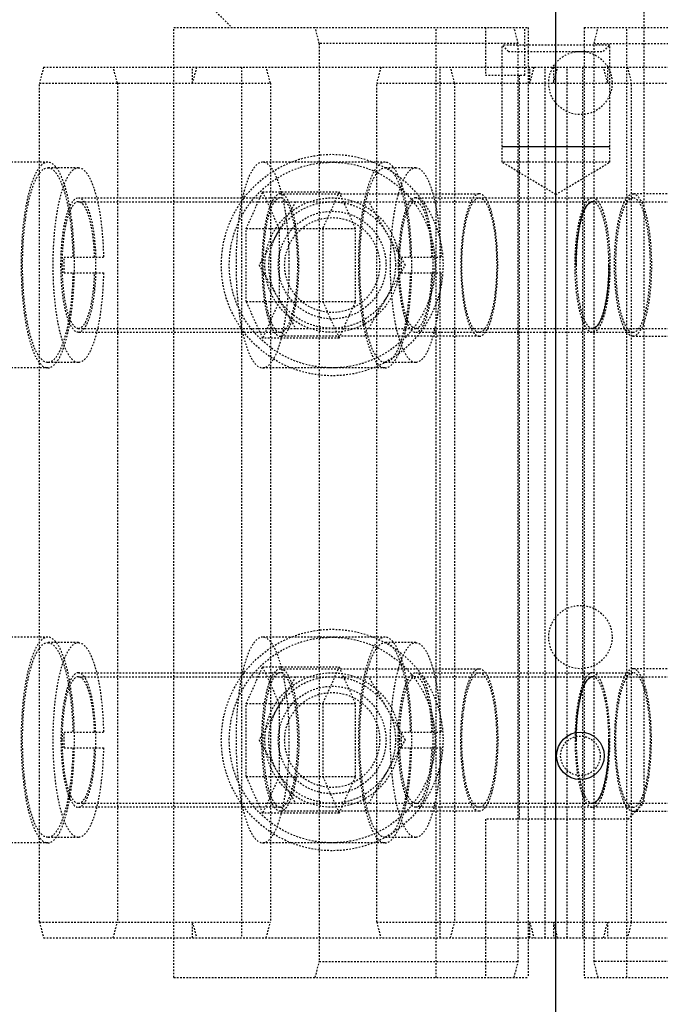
# Model space of a CAD drawing. Header units: millimetres. Extents: x -24622 to 2009, y -1603 to 2074.
# Tile 81 of 256: x -2268 to -2227, y 1780 to 1843. Entities that reach past the tile are written whole.
import ezdxf
from ezdxf.lldxf.tags import DXFTag

# ---------------------------------------------------------------- set-up
doc = ezdxf.new("R2010")
doc.units = ezdxf.units.MM
doc.linetypes.add('HIDDEN', pattern=[0.2, 0.1, -0.1])
doc.layers.add('02___PRT_ALL_AXES', color=7, linetype='Continuous')
doc.layers.add('DEFAULT_2', color=8, linetype='HIDDEN')
tags = doc.linetypes.add('CENTER', pattern=[2, 1.25, -0.25, 0.25, -0.25]).pattern_tags.tags
tags[10:11] = [DXFTag(74, 4), DXFTag(75, 0), DXFTag(340, '0'), DXFTag(46, 1.0), DXFTag(50, 0.0), DXFTag(44, 0.0), DXFTag(45, 0.0)]
tags[8:9] = [DXFTag(74, 4), DXFTag(75, 0), DXFTag(340, '0'), DXFTag(46, 1.0), DXFTag(50, 0.0), DXFTag(44, 0.0), DXFTag(45, 0.0)]
tags[6:7] = [DXFTag(74, 4), DXFTag(75, 0), DXFTag(340, '0'), DXFTag(46, 1.0), DXFTag(50, 0.0), DXFTag(44, 0.0), DXFTag(45, 0.0)]
tags[4:5] = [DXFTag(74, 4), DXFTag(75, 0), DXFTag(340, '0'), DXFTag(46, 1.0), DXFTag(50, 0.0), DXFTag(44, 0.0), DXFTag(45, 0.0)]
doc.dimstyles.new('副本 12', dxfattribs={"dimtxt": 12, "dimasz": 6, "dimexe": 1, "dimexo": 1.2, "dimgap": 2, "dimtad": 0, "dimtxsty": 'Standard', "dimblk": 'OPEN30', "dimcen": 0, "dimclrd": 5, "dimclre": 3, "dimclrt": 256, "dimadec": 0, "dimazin": 2, "dimtm": 1e-09, "dimtfac": 0.6, "dimtofl": 0, "dimtmove": 0, "dimatfit": 3, "dimldrblk": 'OPEN30', "dimfxl": 0, "dimtolj": 1, "dimarcsym": 0})

# ---------------------------------------------------------------- blocks, each defined once
blk = doc.blocks.new('_Open30')
at = {"color": 0, "linetype": 'ByBlock', "lineweight": -2}
for p, q in [((-1, 0.268), (0, 0)), ((0, 0), (-1, -0.268)), ((0, 0), (-1, 0))]:
    blk.add_line(p, q, dxfattribs=at)
blk = doc.blocks.new('*D125')
at = {"color": 5, "linetype": 'ByBlock', "lineweight": -2}
blk.add_line((-2407.346, 1521.232), (-2396.092, 1533.144), dxfattribs=at)
at = {"layer": 'Defpoints', "color": 0, "linetype": 'ByBlock'}
for p in [(-2076.072, 1871.882), (-2391.972, 1537.506)]:
    blk.add_point(p, dxfattribs=at)
at = {"color": 5, "linetype": 'ByBlock', "lineweight": -2, "xscale": 6, "yscale": 6, "zscale": 6, "rotation": 46.6275706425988}
blk.add_blockref('_Open30', (-2391.972, 1537.506), dxfattribs=at)
at = {"linetype": 'ByBlock', "insert": (-2423.141, 1504.513), "char_height": 12, "attachment_point": 5, "rotation": 46.62757}
blk.add_mtext('\\A1;∅460', dxfattribs=at)

msp = doc.modelspace()

# ---------------------------------------------------------------- linework, layer by layer
at = {"color": 1, "linetype": 'CENTER', "ltscale": 233.68}
msp.add_line((-2234.022, 1451.694), (-2234.022, 1957.694), dxfattribs=at)
at = {"color": 7, "linetype": 'Continuous'}
msp.add_line((-2237.422, 1834.694), (-2230.622, 1834.694), dxfattribs=at)
msp.add_circle((-2232.476, 1796.194), 1.5, dxfattribs=at)
msp.add_arc((-2250.022, 1704.694), 214, 0, 180, dxfattribs=at)
for points, start_tangent, end_tangent in [([(-2232.747, 1827.194), (-2232.747, 1827.264), (-2232.677, 1828.643), (-2232.456, 1829.974), (-2232.128, 1830.856), (-2231.712, 1831.194)], (-0.001799, 0.999998), (1, 0)), ([(-2230.677, 1827.194), (-2230.677, 1827.124), (-2230.747, 1825.745), (-2230.968, 1824.414), (-2231.296, 1823.531), (-2231.712, 1823.194)], (0.001799, -0.999998), (-1, 0)), ([(-2232.747, 1797.194), (-2232.747, 1797.264), (-2232.677, 1798.643), (-2232.456, 1799.974), (-2232.128, 1800.856), (-2231.712, 1801.194)], (-0.001799, 0.999998), (1, 0)), ([(-2230.677, 1797.194), (-2230.677, 1797.124), (-2230.747, 1795.745), (-2230.968, 1794.414), (-2231.296, 1793.531), (-2231.712, 1793.194)], (0.001799, -0.999998), (-1, 0))]:
    msp.add_spline(points, degree=3, dxfattribs=dict(at, start_tangent=start_tangent, end_tangent=end_tangent))
at = {"layer": '02___PRT_ALL_AXES', "color": 7, "linetype": 'Continuous'}
for radius in [153, 150]:
    msp.add_circle((-2234.022, 1704.694), radius, dxfattribs=at)
at = {"layer": 'DEFAULT_2', "color": 8, "linetype": 'HIDDEN'}
for p, q in [((-2228.476, 1849.194), (-2228.476, 1793.194)), ((-2255.476, 1843.194), (-2254.476, 1842.194)), ((-2258.146, 1782.194), (-2258.146, 1842.194)), ((-2258.146, 1842.194), (-2235.782, 1842.194)), ((-2248.958, 1841.194), (-2249.217, 1842.194)), ((-2241.577, 1782.194), (-2241.577, 1842.194)), ((-2238.476, 1842.194), (-2238.476, 1839.194)), ((-2236.401, 1841.194), (-2236.66, 1842.194)), ((-2235.976, 1839.194), (-2235.976, 1842.194)), ((-2235.782, 1842.194), (-2235.782, 1782.194)), ((-2232.236, 1842.194), (-2232.236, 1782.194)), ((-2232.236, 1842.194), (-2209.872, 1842.194)), ((-2231.617, 1841.194), (-2231.358, 1842.194)), ((-2229.542, 1782.194), (-2229.542, 1842.194)), ((-2248.958, 1841.194), (-2248.958, 1783.194)), ((-2236.401, 1841.194), (-2248.958, 1841.194)), ((-2237.422, 1833.694), (-2237.422, 1841.094)), ((-2237.022, 1840.694), (-2237.422, 1841.094)), ((-2230.622, 1841.094), (-2237.422, 1841.094)), ((-2236.401, 1783.194), (-2236.401, 1841.194)), ((-2231.617, 1783.194), (-2231.617, 1841.194)), ((-2231.617, 1841.194), (-2219.06, 1841.194)), ((-2231.022, 1840.694), (-2230.622, 1841.094)), ((-2230.622, 1833.694), (-2230.622, 1841.094)), ((-2237.022, 1840.694), (-2231.022, 1840.694)), ((-2266.367, 1839.694), (-2266.626, 1838.694)), ((-2266.367, 1839.694), (-2196.628, 1839.694)), ((-2261.708, 1838.694), (-2261.967, 1839.694)), ((-2256.708, 1839.694), (-2256.967, 1838.694)), ((-2256.967, 1838.694), (-2256.967, 1839.694)), ((-2253.876, 1839.694), (-2253.876, 1784.694)), ((-2252.049, 1838.694), (-2252.308, 1839.694)), ((-2245.075, 1839.694), (-2245.333, 1838.694)), ((-2241.319, 1784.694), (-2241.319, 1839.694)), ((-2240.416, 1838.694), (-2240.675, 1839.694)), ((-2238.476, 1839.194), (-2235.976, 1839.194)), ((-2236.332, 1839.194), (-2236.332, 1792.194)), ((-2235.415, 1839.694), (-2235.674, 1838.694)), ((-2235.674, 1838.694), (-2235.674, 1839.694)), ((-2234.708, 1784.694), (-2234.708, 1839.694)), ((-2234.171, 1838.694), (-2233.912, 1839.694)), ((-2234.171, 1839.694), (-2234.171, 1838.694)), ((-2233.31, 1784.694), (-2233.31, 1839.694)), ((-2232.344, 1839.694), (-2232.344, 1784.694)), ((-2230.757, 1838.694), (-2231.015, 1839.694)), ((-2230.757, 1839.694), (-2230.757, 1838.694)), ((-2229.512, 1839.694), (-2229.253, 1838.694)), ((-2266.626, 1785.694), (-2266.626, 1838.694)), ((-2266.626, 1838.694), (-2252.049, 1838.694)), ((-2261.708, 1838.694), (-2261.708, 1785.694)), ((-2252.049, 1838.694), (-2252.049, 1785.694)), ((-2245.333, 1785.694), (-2245.333, 1838.694)), ((-2245.333, 1838.694), (-2219.594, 1838.694)), ((-2240.416, 1838.694), (-2240.416, 1785.694)), ((-2229.253, 1785.694), (-2229.253, 1838.694)), ((-2266.099, 1833.694), (-2273.826, 1833.694)), ((-2244.806, 1833.694), (-2252.534, 1833.694)), ((-2234.022, 1831.651), (-2237.422, 1833.694)), ((-2230.622, 1833.694), (-2237.422, 1833.694)), ((-2234.022, 1831.651), (-2230.622, 1833.694)), ((-2264.167, 1833.344), (-2266.099, 1833.344)), ((-2242.875, 1833.344), (-2244.806, 1833.344)), ((-2253.569, 1829.503), (-2252.534, 1831.813)), ((-2252.534, 1831.813), (-2251.499, 1829.503)), ((-2252.534, 1831.813), (-2247.704, 1831.813)), ((-2251.417, 1831.694), (-2238.86, 1831.694)), ((-2247.704, 1831.813), (-2248.739, 1829.503)), ((-2246.669, 1829.503), (-2247.704, 1831.813)), ((-2216.601, 1831.694), (-2229.158, 1831.694)), ((-2264.167, 1831.444), (-2251.417, 1831.444)), ((-2264.167, 1831.194), (-2208.488, 1831.194)), ((-2250.456, 1831.194), (-2252.765, 1827.194)), ((-2243.527, 1827.194), (-2245.837, 1831.194)), ((-2242.875, 1831.444), (-2229.158, 1831.444)), ((-2253.569, 1824.885), (-2253.569, 1829.503)), ((-2253.569, 1829.503), (-2246.669, 1829.503)), ((-2251.499, 1829.503), (-2251.499, 1824.885)), ((-2248.739, 1829.503), (-2248.739, 1824.885)), ((-2246.669, 1824.885), (-2246.669, 1829.503)), ((-2265.072, 1827.694), (-2262.581, 1827.694)), ((-2243.779, 1827.694), (-2241.288, 1827.694)), ((-2265.072, 1826.694), (-2262.581, 1826.694)), ((-2252.765, 1827.194), (-2250.456, 1823.194)), ((-2245.837, 1823.194), (-2243.527, 1827.194)), ((-2243.779, 1826.694), (-2241.288, 1826.694)), ((-2252.534, 1822.575), (-2253.569, 1824.885)), ((-2253.569, 1824.885), (-2246.669, 1824.885)), ((-2251.499, 1824.885), (-2252.534, 1822.575)), ((-2248.739, 1824.885), (-2247.704, 1822.575)), ((-2247.704, 1822.575), (-2246.669, 1824.885)), ((-2264.167, 1823.194), (-2208.488, 1823.194)), ((-2251.417, 1822.944), (-2264.167, 1822.944)), ((-2247.704, 1822.575), (-2252.534, 1822.575)), ((-2238.86, 1822.694), (-2251.417, 1822.694)), ((-2229.158, 1822.944), (-2242.875, 1822.944)), ((-2229.158, 1822.694), (-2216.601, 1822.694)), ((-2266.099, 1820.694), (-2273.826, 1820.694)), ((-2264.167, 1821.044), (-2266.099, 1821.044)), ((-2244.806, 1820.694), (-2252.534, 1820.694)), ((-2242.875, 1821.044), (-2244.806, 1821.044)), ((-2266.099, 1803.694), (-2273.826, 1803.694)), ((-2244.806, 1803.694), (-2252.534, 1803.694)), ((-2264.167, 1803.344), (-2266.099, 1803.344)), ((-2242.875, 1803.344), (-2244.806, 1803.344)), ((-2253.569, 1799.503), (-2252.534, 1801.813)), ((-2252.534, 1801.813), (-2251.499, 1799.503)), ((-2252.534, 1801.813), (-2247.704, 1801.813)), ((-2247.704, 1801.813), (-2248.739, 1799.503)), ((-2246.669, 1799.503), (-2247.704, 1801.813)), ((-2264.167, 1801.444), (-2251.417, 1801.444)), ((-2264.167, 1801.194), (-2208.488, 1801.194)), ((-2250.456, 1801.194), (-2252.765, 1797.194)), ((-2251.417, 1801.694), (-2238.86, 1801.694)), ((-2243.527, 1797.194), (-2245.837, 1801.194)), ((-2242.875, 1801.444), (-2229.158, 1801.444)), ((-2216.601, 1801.694), (-2229.158, 1801.694)), ((-2253.569, 1794.885), (-2253.569, 1799.503)), ((-2253.569, 1799.503), (-2246.669, 1799.503)), ((-2251.499, 1799.503), (-2251.499, 1794.885)), ((-2248.739, 1799.503), (-2248.739, 1794.885)), ((-2246.669, 1794.885), (-2246.669, 1799.503)), ((-2265.072, 1797.694), (-2262.581, 1797.694)), ((-2243.779, 1797.694), (-2241.288, 1797.694)), ((-2252.765, 1797.194), (-2250.456, 1793.194)), ((-2245.837, 1793.194), (-2243.527, 1797.194)), ((-2265.072, 1796.694), (-2262.581, 1796.694)), ((-2243.779, 1796.694), (-2241.288, 1796.694)), ((-2252.534, 1792.575), (-2253.569, 1794.885)), ((-2253.569, 1794.885), (-2246.669, 1794.885)), ((-2251.499, 1794.885), (-2252.534, 1792.575)), ((-2248.739, 1794.885), (-2247.704, 1792.575)), ((-2247.704, 1792.575), (-2246.669, 1794.885)), ((-2264.167, 1793.194), (-2208.488, 1793.194)), ((-2229.476, 1792.194), (-2228.476, 1793.194)), ((-2251.417, 1792.944), (-2264.167, 1792.944)), ((-2247.704, 1792.575), (-2252.534, 1792.575)), ((-2238.86, 1792.694), (-2251.417, 1792.694)), ((-2229.158, 1792.944), (-2242.875, 1792.944)), ((-2229.158, 1792.694), (-2216.601, 1792.694)), ((-2238.476, 1792.194), (-2238.476, 1782.194)), ((-2229.476, 1792.194), (-2238.476, 1792.194)), ((-2266.099, 1790.694), (-2273.826, 1790.694)), ((-2264.167, 1791.044), (-2266.099, 1791.044)), ((-2244.806, 1790.694), (-2252.534, 1790.694)), ((-2242.875, 1791.044), (-2244.806, 1791.044)), ((-2266.626, 1785.694), (-2266.367, 1784.694)), ((-2266.626, 1785.694), (-2252.049, 1785.694)), ((-2261.967, 1784.694), (-2261.708, 1785.694)), ((-2256.967, 1784.694), (-2256.967, 1785.694)), ((-2256.967, 1785.694), (-2256.708, 1784.694)), ((-2252.308, 1784.694), (-2252.049, 1785.694)), ((-2245.333, 1785.694), (-2245.075, 1784.694)), ((-2245.333, 1785.694), (-2219.594, 1785.694)), ((-2240.675, 1784.694), (-2240.416, 1785.694)), ((-2235.674, 1784.694), (-2235.674, 1785.694)), ((-2235.674, 1785.694), (-2235.415, 1784.694)), ((-2234.171, 1785.694), (-2234.171, 1784.694)), ((-2233.912, 1784.694), (-2234.171, 1785.694)), ((-2231.015, 1784.694), (-2230.757, 1785.694)), ((-2230.757, 1785.694), (-2230.757, 1784.694)), ((-2229.253, 1785.694), (-2229.512, 1784.694)), ((-2266.367, 1784.694), (-2196.628, 1784.694)), ((-2249.217, 1782.194), (-2248.958, 1783.194)), ((-2248.958, 1783.194), (-2236.401, 1783.194)), ((-2236.66, 1782.194), (-2236.401, 1783.194)), ((-2231.358, 1782.194), (-2231.617, 1783.194)), ((-2219.06, 1783.194), (-2231.617, 1783.194)), ((-2258.146, 1782.194), (-2235.782, 1782.194)), ((-2232.236, 1782.194), (-2209.872, 1782.194))]:
    msp.add_line(p, q, dxfattribs=at)
for centre, radius in [((-2232.476, 1838.694), 2), ((-2248.146, 1827.194), 7), ((-2248.146, 1827.194), 6.5), ((-2248.146, 1827.194), 4.25), ((-2248.146, 1827.194), 4), ((-2248.146, 1827.194), 3.4), ((-2248.146, 1827.194), 3), ((-2232.476, 1803.694), 2), ((-2248.146, 1797.194), 7), ((-2248.146, 1797.194), 6.5), ((-2248.146, 1797.194), 4.25), ((-2248.146, 1797.194), 4), ((-2248.146, 1797.194), 3.4), ((-2248.146, 1797.194), 3), ((-2232.476, 1796.194), 1.25)]:
    msp.add_circle(centre, radius, dxfattribs=at)
for centre, radius, start, end in [((-2234.022, 1704.694), 170, 0, 264.59128), ((-2234.022, 1704.694), 168, 0, 180), ((-2234.022, 1704.694), 153, 0, 270), ((-2234.022, 1704.694), 148, 69.22312, 170.77688), ((-2234.022, 1704.694), 147.5, 94.86141, 205.13859), ((-2234.022, 1704.694), 146.7, 91.17177, 268.43755), ((-2234.022, 1704.694), 146.7, 271.56245, 88.82823), ((-2234.022, 1704.694), 145.5, 91.18131, 268.87661), ((-2234.022, 1704.694), 145, 68.77204, 171.22796), ((-2234.022, 1704.694), 145.5, 271.12339, 88.81869), ((-2234.022, 1704.694), 143, 68.4611, 171.5389), ((-2280.406, 1827.195), 15.343, 358.13584, 1.86416), ((-2279.385, 1827.194), 16.318, 358.24415, 1.75585), ((-2259.114, 1827.195), 15.343, 358.13584, 1.86416), ((-2258.093, 1827.194), 16.318, 358.24415, 1.75585), ((-2280.406, 1797.195), 15.343, 358.13584, 1.86416), ((-2279.385, 1797.194), 16.318, 358.24415, 1.75585), ((-2259.114, 1797.195), 15.343, 358.13584, 1.86416), ((-2258.093, 1797.194), 16.318, 358.24415, 1.75585)]:
    msp.add_arc(centre, radius, start, end, dxfattribs=at)
for points, start_tangent, end_tangent in [([(-2266.099, 1833.694), (-2266.743, 1833.199), (-2267.034, 1832.598), (-2267.288, 1831.79), (-2267.498, 1830.805), (-2267.653, 1829.681), (-2267.781, 1827.194), (-2267.653, 1824.707), (-2267.498, 1823.583), (-2267.288, 1822.598), (-2267.034, 1821.789), (-2266.743, 1821.189), (-2266.099, 1820.694)], (-1, 0), (1, 0)), ([(-2266.099, 1820.694), (-2265.455, 1821.189), (-2265.164, 1821.789), (-2264.909, 1822.598), (-2264.7, 1823.583), (-2264.545, 1824.707), (-2264.417, 1827.194), (-2264.545, 1829.681), (-2264.7, 1830.805), (-2264.909, 1831.79), (-2265.164, 1832.598), (-2265.455, 1833.199), (-2266.099, 1833.694)], (1, 0), (-1, 0)), ([(-2252.534, 1833.694), (-2253.178, 1833.199), (-2253.469, 1832.598), (-2253.723, 1831.79), (-2253.933, 1830.805), (-2254.088, 1829.681), (-2254.216, 1827.194), (-2254.088, 1824.707), (-2253.933, 1823.583), (-2253.723, 1822.598), (-2253.469, 1821.789), (-2253.178, 1821.189), (-2252.534, 1820.694)], (-1, 0), (1, 0)), ([(-2252.534, 1820.694), (-2251.89, 1821.189), (-2251.599, 1821.789), (-2251.344, 1822.598), (-2251.135, 1823.583), (-2250.98, 1824.707), (-2250.852, 1827.194), (-2250.98, 1829.681), (-2251.135, 1830.805), (-2251.344, 1831.79), (-2251.599, 1832.598), (-2251.89, 1833.199), (-2252.534, 1833.694)], (1, 0), (-1, 0)), ([(-2244.806, 1833.694), (-2245.45, 1833.199), (-2245.741, 1832.598), (-2245.996, 1831.79), (-2246.205, 1830.805), (-2246.361, 1829.681), (-2246.489, 1827.194), (-2246.361, 1824.707), (-2246.205, 1823.583), (-2245.996, 1822.598), (-2245.741, 1821.789), (-2245.45, 1821.189), (-2244.806, 1820.694)], (-1, 0), (1, 0)), ([(-2244.806, 1820.694), (-2244.163, 1821.189), (-2243.872, 1821.789), (-2243.617, 1822.598), (-2243.408, 1823.583), (-2243.252, 1824.707), (-2243.124, 1827.194), (-2243.252, 1829.681), (-2243.408, 1830.805), (-2243.617, 1831.79), (-2243.872, 1832.598), (-2244.163, 1833.199), (-2244.806, 1833.694)], (1, 0), (-1, 0)), ([(-2266.099, 1821.044), (-2266.708, 1821.513), (-2266.984, 1822.081), (-2267.225, 1822.846), (-2267.423, 1823.778), (-2267.57, 1824.841), (-2267.691, 1827.194), (-2267.57, 1829.547), (-2267.423, 1830.61), (-2267.225, 1831.542), (-2266.984, 1832.307), (-2266.708, 1832.875), (-2266.099, 1833.344)], (-1, 0.000588), (1, 0.000588)), ([(-2266.099, 1833.344), (-2265.52, 1832.923), (-2265.256, 1832.41), (-2265.02, 1831.716), (-2264.668, 1829.89), (-2264.512, 1827.694)], (1, 0.000588), (0.021107, -0.999777)), ([(-2264.168, 1821.044), (-2264.777, 1821.513), (-2265.052, 1822.081), (-2265.293, 1822.846), (-2265.491, 1823.778), (-2265.638, 1824.841), (-2265.759, 1827.194), (-2265.638, 1829.547), (-2265.491, 1830.61), (-2265.293, 1831.542), (-2265.052, 1832.307), (-2264.777, 1832.875), (-2264.168, 1833.344)], (-1, 0.000588), (1, 0.000588)), ([(-2264.168, 1833.344), (-2263.588, 1832.923), (-2263.324, 1832.41), (-2263.088, 1831.716), (-2262.736, 1829.89), (-2262.581, 1827.694)], (1, 0.000588), (0.021107, -0.999777)), ([(-2244.807, 1821.044), (-2245.416, 1821.513), (-2245.691, 1822.081), (-2245.932, 1822.846), (-2246.13, 1823.778), (-2246.277, 1824.841), (-2246.398, 1827.194), (-2246.277, 1829.547), (-2246.13, 1830.61), (-2245.932, 1831.542), (-2245.691, 1832.307), (-2245.416, 1832.875), (-2244.807, 1833.344)], (-1, 0.000588), (1, 0.000588)), ([(-2244.807, 1833.344), (-2244.228, 1832.923), (-2243.963, 1832.41), (-2243.728, 1831.716), (-2243.376, 1829.89), (-2243.22, 1827.694)], (1, 0.000588), (0.021107, -0.999777)), ([(-2242.875, 1821.044), (-2243.484, 1821.513), (-2243.759, 1822.081), (-2244, 1822.846), (-2244.198, 1823.778), (-2244.345, 1824.841), (-2244.466, 1827.194), (-2244.345, 1829.547), (-2244.198, 1830.61), (-2244, 1831.542), (-2243.759, 1832.307), (-2243.484, 1832.875), (-2242.875, 1833.344)], (-1, 0.000588), (1, 0.000588)), ([(-2242.875, 1833.344), (-2242.296, 1832.923), (-2242.031, 1832.41), (-2241.796, 1831.716), (-2241.444, 1829.89), (-2241.288, 1827.694)], (1, 0.000588), (0.021107, -0.999777)), ([(-2251.417, 1831.694), (-2251.863, 1831.351), (-2252.064, 1830.935), (-2252.24, 1830.376), (-2252.385, 1829.694), (-2252.493, 1828.916), (-2252.582, 1827.194), (-2252.493, 1825.472), (-2252.385, 1824.694), (-2252.24, 1824.012), (-2252.064, 1823.452), (-2251.863, 1823.037), (-2251.417, 1822.694)], (-1, 0), (1, 0)), ([(-2251.417, 1822.694), (-2250.971, 1823.037), (-2250.77, 1823.452), (-2250.593, 1824.012), (-2250.448, 1824.694), (-2250.341, 1825.472), (-2250.252, 1827.194), (-2250.341, 1828.916), (-2250.448, 1829.694), (-2250.593, 1830.376), (-2250.77, 1830.935), (-2250.971, 1831.351), (-2251.417, 1831.694)], (1, 0), (-1, 0)), ([(-2238.86, 1831.694), (-2239.306, 1831.351), (-2239.507, 1830.935), (-2239.683, 1830.376), (-2239.828, 1829.694), (-2239.936, 1828.916), (-2240.024, 1827.194), (-2239.936, 1825.472), (-2239.828, 1824.694), (-2239.683, 1824.012), (-2239.507, 1823.452), (-2239.306, 1823.037), (-2238.86, 1822.694)], (-1, 0), (1, 0)), ([(-2238.86, 1822.694), (-2238.414, 1823.037), (-2238.213, 1823.452), (-2238.036, 1824.012), (-2237.891, 1824.694), (-2237.784, 1825.472), (-2237.695, 1827.194), (-2237.784, 1828.916), (-2237.891, 1829.694), (-2238.036, 1830.376), (-2238.213, 1830.935), (-2238.414, 1831.351), (-2238.86, 1831.694)], (1, 0), (-1, 0)), ([(-2229.158, 1822.694), (-2229.604, 1823.037), (-2229.806, 1823.452), (-2229.982, 1824.012), (-2230.127, 1824.694), (-2230.234, 1825.472), (-2230.323, 1827.194), (-2230.234, 1828.916), (-2230.127, 1829.694), (-2229.982, 1830.376), (-2229.806, 1830.935), (-2229.604, 1831.351), (-2229.158, 1831.694)], (-1, 0), (1, 0)), ([(-2229.158, 1831.694), (-2228.713, 1831.351), (-2228.511, 1830.935), (-2228.335, 1830.376), (-2228.19, 1829.694), (-2228.082, 1828.916), (-2227.994, 1827.194), (-2228.082, 1825.472), (-2228.19, 1824.694), (-2228.335, 1824.012), (-2228.511, 1823.452), (-2228.713, 1823.037), (-2229.158, 1822.694)], (1, 0), (-1, 0)), ([(-2264.167, 1822.944), (-2264.588, 1823.267), (-2264.778, 1823.66), (-2264.945, 1824.189), (-2265.082, 1824.833), (-2265.183, 1825.568), (-2265.267, 1827.194), (-2265.183, 1828.82), (-2265.082, 1829.555), (-2264.945, 1830.199), (-2264.778, 1830.728), (-2264.588, 1831.12), (-2264.167, 1831.444)], (-1, 0), (1, 0)), ([(-2264.167, 1831.194), (-2264.563, 1830.89), (-2264.742, 1830.52), (-2264.899, 1830.023), (-2265.028, 1829.417), (-2265.124, 1828.725), (-2265.202, 1827.194)], (-1, 0.000904), (0, -1)), ([(-2264.167, 1831.444), (-2263.776, 1831.167), (-2263.597, 1830.829), (-2263.436, 1830.371), (-2263.192, 1829.161), (-2263.075, 1827.694)], (1, 0), (0.030648, -0.99953)), ([(-2263.14, 1827.694), (-2263.252, 1829.064), (-2263.482, 1830.193), (-2263.633, 1830.62), (-2263.801, 1830.935), (-2264.167, 1831.194)], (-0.032591, 0.999469), (-1, 0.000904)), ([(-2251.417, 1831.444), (-2251.838, 1831.12), (-2252.028, 1830.728), (-2252.195, 1830.199), (-2252.331, 1829.555), (-2252.433, 1828.82), (-2252.517, 1827.194), (-2252.433, 1825.568), (-2252.331, 1824.833), (-2252.195, 1824.189), (-2252.028, 1823.66), (-2251.838, 1823.268), (-2251.417, 1822.944)], (-1, 0), (1, 0)), ([(-2251.417, 1822.944), (-2250.996, 1823.268), (-2250.806, 1823.66), (-2250.639, 1824.189), (-2250.502, 1824.833), (-2250.401, 1825.568), (-2250.317, 1827.194), (-2250.401, 1828.82), (-2250.502, 1829.555), (-2250.639, 1830.199), (-2250.806, 1830.728), (-2250.996, 1831.12), (-2251.417, 1831.444)], (1, 0), (-1, 0)), ([(-2242.875, 1831.444), (-2243.296, 1831.12), (-2243.486, 1830.728), (-2243.652, 1830.199), (-2243.789, 1829.555), (-2243.891, 1828.82), (-2243.975, 1827.194), (-2243.891, 1825.568), (-2243.789, 1824.833), (-2243.652, 1824.189), (-2243.486, 1823.66), (-2243.296, 1823.267), (-2242.875, 1822.944)], (-1, 0), (1, 0)), ([(-2242.874, 1831.194), (-2243.27, 1830.89), (-2243.449, 1830.52), (-2243.606, 1830.023), (-2243.735, 1829.417), (-2243.831, 1828.725), (-2243.91, 1827.194)], (-1, 0.000904), (0, -1)), ([(-2241.782, 1827.694), (-2241.899, 1829.161), (-2242.144, 1830.371), (-2242.304, 1830.829), (-2242.484, 1831.167), (-2242.875, 1831.444)], (-0.030648, 0.99953), (-1, 0)), ([(-2241.847, 1827.694), (-2241.959, 1829.064), (-2242.19, 1830.193), (-2242.34, 1830.62), (-2242.508, 1830.935), (-2242.874, 1831.194)], (-0.032591, 0.999469), (-1, 0.000904)), ([(-2238.86, 1822.944), (-2239.281, 1823.268), (-2239.471, 1823.66), (-2239.638, 1824.189), (-2239.774, 1824.833), (-2239.876, 1825.568), (-2239.96, 1827.194), (-2239.876, 1828.82), (-2239.774, 1829.555), (-2239.638, 1830.199), (-2239.471, 1830.728), (-2239.281, 1831.12), (-2238.86, 1831.444)], (-1, 0), (1, 0)), ([(-2238.86, 1831.444), (-2238.439, 1831.12), (-2238.249, 1830.728), (-2238.082, 1830.199), (-2237.945, 1829.555), (-2237.844, 1828.82), (-2237.76, 1827.194), (-2237.844, 1825.568), (-2237.945, 1824.833), (-2238.082, 1824.189), (-2238.249, 1823.66), (-2238.439, 1823.268), (-2238.86, 1822.944)], (1, 0), (-1, 0)), ([(-2231.712, 1822.944), (-2232.133, 1823.267), (-2232.323, 1823.66), (-2232.49, 1824.189), (-2232.627, 1824.833), (-2232.728, 1825.568), (-2232.812, 1827.194), (-2232.728, 1828.82), (-2232.627, 1829.555), (-2232.49, 1830.199), (-2232.323, 1830.728), (-2232.133, 1831.12), (-2231.712, 1831.444)], (-1, 0), (1, 0)), ([(-2231.712, 1831.194), (-2232.108, 1830.889), (-2232.287, 1830.52), (-2232.444, 1830.022), (-2232.573, 1829.416), (-2232.668, 1828.725), (-2232.747, 1827.194)], (-1, 0), (0, -1)), ([(-2231.712, 1831.444), (-2231.291, 1831.12), (-2231.101, 1830.728), (-2230.934, 1830.199), (-2230.797, 1829.555), (-2230.696, 1828.82), (-2230.612, 1827.194), (-2230.696, 1825.568), (-2230.797, 1824.833), (-2230.934, 1824.189), (-2231.101, 1823.66), (-2231.291, 1823.267), (-2231.712, 1822.944)], (1, 0), (-1, 0)), ([(-2230.677, 1827.194), (-2230.756, 1828.725), (-2230.851, 1829.416), (-2230.98, 1830.022), (-2231.137, 1830.52), (-2231.316, 1830.889), (-2231.712, 1831.194)], (0, 1), (-1, 0)), ([(-2229.158, 1831.444), (-2229.579, 1831.12), (-2229.77, 1830.728), (-2229.936, 1830.199), (-2230.073, 1829.555), (-2230.175, 1828.82), (-2230.258, 1827.194), (-2230.175, 1825.568), (-2230.073, 1824.833), (-2229.936, 1824.189), (-2229.77, 1823.66), (-2229.579, 1823.268), (-2229.158, 1822.944)], (-1, 0), (1, 0)), ([(-2229.158, 1822.944), (-2228.737, 1823.268), (-2228.547, 1823.66), (-2228.381, 1824.189), (-2228.244, 1824.833), (-2228.142, 1825.568), (-2228.059, 1827.194), (-2228.142, 1828.82), (-2228.244, 1829.555), (-2228.381, 1830.199), (-2228.547, 1830.728), (-2228.737, 1831.12), (-2229.158, 1831.444)], (1, 0), (-1, 0)), ([(-2264.512, 1826.694), (-2264.668, 1824.498), (-2265.02, 1822.671), (-2265.256, 1821.978), (-2265.52, 1821.465), (-2266.099, 1821.044)], (-0.021107, -0.999777), (-1, 0.000588)), ([(-2265.202, 1827.194), (-2265.124, 1825.663), (-2265.028, 1824.971), (-2264.899, 1824.365), (-2264.742, 1823.867), (-2264.563, 1823.498), (-2264.167, 1823.194)], (0, -1), (1, 0.000904)), ([(-2262.581, 1826.694), (-2262.736, 1824.498), (-2263.088, 1822.671), (-2263.324, 1821.978), (-2263.588, 1821.465), (-2264.168, 1821.044)], (-0.021107, -0.999777), (-1, 0.000588)), ([(-2264.167, 1823.194), (-2263.801, 1823.453), (-2263.633, 1823.768), (-2263.482, 1824.195), (-2263.252, 1825.324), (-2263.14, 1826.694)], (1, 0.000904), (0.032591, 0.999469)), ([(-2263.075, 1826.694), (-2263.192, 1825.227), (-2263.436, 1824.017), (-2263.597, 1823.559), (-2263.776, 1823.221), (-2264.167, 1822.944)], (-0.030648, -0.99953), (-1, 0)), ([(-2243.22, 1826.694), (-2243.376, 1824.498), (-2243.728, 1822.671), (-2243.963, 1821.978), (-2244.228, 1821.465), (-2244.807, 1821.044)], (-0.021107, -0.999777), (-1, 0.000588)), ([(-2243.91, 1827.194), (-2243.831, 1825.663), (-2243.735, 1824.971), (-2243.606, 1824.365), (-2243.449, 1823.867), (-2243.27, 1823.498), (-2242.874, 1823.194)], (0, -1), (1, 0.000904)), ([(-2241.288, 1826.694), (-2241.444, 1824.498), (-2241.796, 1822.671), (-2242.031, 1821.978), (-2242.296, 1821.465), (-2242.875, 1821.044)], (-0.021107, -0.999777), (-1, 0.000588)), ([(-2242.875, 1822.944), (-2242.484, 1823.221), (-2242.304, 1823.559), (-2242.144, 1824.017), (-2241.899, 1825.227), (-2241.782, 1826.694)], (1, 0), (0.030648, 0.99953)), ([(-2242.874, 1823.194), (-2242.508, 1823.453), (-2242.34, 1823.768), (-2242.19, 1824.195), (-2241.959, 1825.324), (-2241.847, 1826.694)], (1, 0.000904), (0.032591, 0.999469)), ([(-2232.747, 1827.194), (-2232.668, 1825.663), (-2232.573, 1824.972), (-2232.444, 1824.366), (-2232.287, 1823.868), (-2232.108, 1823.499), (-2231.712, 1823.194)], (0, -1), (1, 0)), ([(-2231.712, 1823.194), (-2231.316, 1823.499), (-2231.137, 1823.868), (-2230.98, 1824.366), (-2230.851, 1824.972), (-2230.756, 1825.663), (-2230.677, 1827.194)], (1, 0), (0, 1)), ([(-2266.099, 1803.694), (-2266.743, 1803.199), (-2267.034, 1802.598), (-2267.288, 1801.79), (-2267.498, 1800.805), (-2267.653, 1799.681), (-2267.781, 1797.194), (-2267.653, 1794.707), (-2267.498, 1793.583), (-2267.288, 1792.598), (-2267.034, 1791.789), (-2266.743, 1791.189), (-2266.099, 1790.694)], (-1, 0), (1, 0)), ([(-2266.099, 1790.694), (-2265.455, 1791.189), (-2265.164, 1791.789), (-2264.909, 1792.598), (-2264.7, 1793.583), (-2264.545, 1794.707), (-2264.417, 1797.194), (-2264.545, 1799.681), (-2264.7, 1800.805), (-2264.909, 1801.79), (-2265.164, 1802.598), (-2265.455, 1803.199), (-2266.099, 1803.694)], (1, 0), (-1, 0)), ([(-2252.534, 1803.694), (-2253.178, 1803.199), (-2253.469, 1802.598), (-2253.723, 1801.79), (-2253.933, 1800.805), (-2254.088, 1799.681), (-2254.216, 1797.194), (-2254.088, 1794.707), (-2253.933, 1793.583), (-2253.723, 1792.598), (-2253.469, 1791.789), (-2253.178, 1791.189), (-2252.534, 1790.694)], (-1, 0), (1, 0)), ([(-2252.534, 1790.694), (-2251.89, 1791.189), (-2251.599, 1791.789), (-2251.344, 1792.598), (-2251.135, 1793.583), (-2250.98, 1794.707), (-2250.852, 1797.194), (-2250.98, 1799.681), (-2251.135, 1800.805), (-2251.344, 1801.79), (-2251.599, 1802.598), (-2251.89, 1803.199), (-2252.534, 1803.694)], (1, 0), (-1, 0)), ([(-2244.806, 1803.694), (-2245.45, 1803.199), (-2245.741, 1802.598), (-2245.996, 1801.79), (-2246.205, 1800.805), (-2246.361, 1799.681), (-2246.489, 1797.194), (-2246.361, 1794.707), (-2246.205, 1793.583), (-2245.996, 1792.598), (-2245.741, 1791.789), (-2245.45, 1791.189), (-2244.806, 1790.694)], (-1, 0), (1, 0)), ([(-2244.806, 1790.694), (-2244.163, 1791.189), (-2243.872, 1791.789), (-2243.617, 1792.598), (-2243.408, 1793.583), (-2243.252, 1794.707), (-2243.124, 1797.194), (-2243.252, 1799.681), (-2243.408, 1800.805), (-2243.617, 1801.79), (-2243.872, 1802.598), (-2244.163, 1803.199), (-2244.806, 1803.694)], (1, 0), (-1, 0)), ([(-2266.099, 1791.044), (-2266.708, 1791.513), (-2266.984, 1792.081), (-2267.225, 1792.846), (-2267.423, 1793.778), (-2267.57, 1794.841), (-2267.691, 1797.194), (-2267.57, 1799.547), (-2267.423, 1800.61), (-2267.225, 1801.542), (-2266.984, 1802.307), (-2266.708, 1802.875), (-2266.099, 1803.344)], (-1, 0.000588), (1, 0.000588)), ([(-2266.099, 1803.344), (-2265.52, 1802.923), (-2265.256, 1802.41), (-2265.02, 1801.716), (-2264.668, 1799.89), (-2264.512, 1797.694)], (1, 0.000588), (0.021107, -0.999777)), ([(-2264.168, 1791.044), (-2264.777, 1791.513), (-2265.052, 1792.081), (-2265.293, 1792.846), (-2265.491, 1793.778), (-2265.638, 1794.841), (-2265.759, 1797.194), (-2265.638, 1799.547), (-2265.491, 1800.61), (-2265.293, 1801.542), (-2265.052, 1802.307), (-2264.777, 1802.875), (-2264.168, 1803.344)], (-1, 0.000588), (1, 0.000588)), ([(-2264.168, 1803.344), (-2263.588, 1802.923), (-2263.324, 1802.41), (-2263.088, 1801.716), (-2262.736, 1799.89), (-2262.581, 1797.694)], (1, 0.000588), (0.021107, -0.999777)), ([(-2244.807, 1791.044), (-2245.416, 1791.513), (-2245.691, 1792.081), (-2245.932, 1792.846), (-2246.13, 1793.778), (-2246.277, 1794.841), (-2246.398, 1797.194), (-2246.277, 1799.547), (-2246.13, 1800.61), (-2245.932, 1801.542), (-2245.691, 1802.307), (-2245.416, 1802.875), (-2244.807, 1803.344)], (-1, 0.000588), (1, 0.000588)), ([(-2244.807, 1803.344), (-2244.228, 1802.923), (-2243.963, 1802.41), (-2243.728, 1801.716), (-2243.376, 1799.89), (-2243.22, 1797.694)], (1, 0.000588), (0.021107, -0.999777)), ([(-2242.875, 1791.044), (-2243.484, 1791.513), (-2243.759, 1792.081), (-2244, 1792.846), (-2244.198, 1793.778), (-2244.345, 1794.841), (-2244.466, 1797.194), (-2244.345, 1799.547), (-2244.198, 1800.61), (-2244, 1801.542), (-2243.759, 1802.307), (-2243.484, 1802.875), (-2242.875, 1803.344)], (-1, 0.000588), (1, 0.000588)), ([(-2242.875, 1803.344), (-2242.296, 1802.923), (-2242.031, 1802.41), (-2241.796, 1801.716), (-2241.444, 1799.89), (-2241.288, 1797.694)], (1, 0.000588), (0.021107, -0.999777)), ([(-2264.167, 1801.444), (-2264.588, 1801.12), (-2264.778, 1800.728), (-2264.945, 1800.199), (-2265.082, 1799.555), (-2265.183, 1798.82), (-2265.267, 1797.194), (-2265.183, 1795.568), (-2265.082, 1794.833), (-2264.945, 1794.189), (-2264.778, 1793.66), (-2264.588, 1793.267), (-2264.167, 1792.944)], (-1, 0), (1, 0)), ([(-2264.167, 1801.194), (-2264.563, 1800.89), (-2264.742, 1800.52), (-2264.899, 1800.023), (-2265.028, 1799.417), (-2265.124, 1798.725), (-2265.202, 1797.194)], (-1, 0.000904), (0, -1)), ([(-2263.075, 1797.694), (-2263.192, 1799.161), (-2263.436, 1800.371), (-2263.597, 1800.829), (-2263.776, 1801.167), (-2264.167, 1801.444)], (-0.030648, 0.99953), (-1, 0)), ([(-2263.14, 1797.694), (-2263.252, 1799.064), (-2263.482, 1800.193), (-2263.633, 1800.62), (-2263.801, 1800.935), (-2264.167, 1801.194)], (-0.032591, 0.999469), (-1, 0.000904)), ([(-2251.417, 1792.694), (-2251.863, 1793.037), (-2252.064, 1793.452), (-2252.24, 1794.012), (-2252.385, 1794.694), (-2252.493, 1795.472), (-2252.582, 1797.194), (-2252.493, 1798.916), (-2252.385, 1799.694), (-2252.24, 1800.376), (-2252.064, 1800.935), (-2251.863, 1801.351), (-2251.417, 1801.694)], (-1, 0), (1, 0)), ([(-2251.417, 1801.444), (-2251.838, 1801.12), (-2252.028, 1800.728), (-2252.195, 1800.199), (-2252.331, 1799.555), (-2252.433, 1798.82), (-2252.517, 1797.194), (-2252.433, 1795.568), (-2252.331, 1794.833), (-2252.195, 1794.189), (-2252.028, 1793.66), (-2251.838, 1793.268), (-2251.417, 1792.944)], (-1, 0), (1, 0)), ([(-2251.417, 1801.694), (-2250.971, 1801.351), (-2250.77, 1800.935), (-2250.593, 1800.376), (-2250.448, 1799.694), (-2250.341, 1798.916), (-2250.252, 1797.194), (-2250.341, 1795.472), (-2250.448, 1794.694), (-2250.593, 1794.012), (-2250.77, 1793.452), (-2250.971, 1793.037), (-2251.417, 1792.694)], (1, 0), (-1, 0)), ([(-2251.417, 1792.944), (-2250.996, 1793.268), (-2250.806, 1793.66), (-2250.639, 1794.189), (-2250.502, 1794.833), (-2250.401, 1795.568), (-2250.317, 1797.194), (-2250.401, 1798.82), (-2250.502, 1799.555), (-2250.639, 1800.199), (-2250.806, 1800.728), (-2250.996, 1801.12), (-2251.417, 1801.444)], (1, 0), (-1, 0)), ([(-2242.875, 1792.944), (-2243.296, 1793.267), (-2243.486, 1793.66), (-2243.652, 1794.189), (-2243.789, 1794.833), (-2243.891, 1795.568), (-2243.975, 1797.194), (-2243.891, 1798.82), (-2243.789, 1799.555), (-2243.652, 1800.199), (-2243.486, 1800.728), (-2243.296, 1801.12), (-2242.875, 1801.444)], (-1, 0), (1, 0)), ([(-2242.874, 1801.194), (-2243.27, 1800.89), (-2243.449, 1800.52), (-2243.606, 1800.023), (-2243.735, 1799.417), (-2243.831, 1798.725), (-2243.91, 1797.194)], (-1, 0.000904), (0, -1)), ([(-2242.875, 1801.444), (-2242.484, 1801.167), (-2242.304, 1800.829), (-2242.144, 1800.371), (-2241.899, 1799.161), (-2241.782, 1797.694)], (1, 0), (0.030648, -0.99953)), ([(-2241.847, 1797.694), (-2241.959, 1799.064), (-2242.19, 1800.193), (-2242.34, 1800.62), (-2242.508, 1800.935), (-2242.874, 1801.194)], (-0.032591, 0.999469), (-1, 0.000904)), ([(-2238.86, 1792.694), (-2239.306, 1793.037), (-2239.507, 1793.452), (-2239.683, 1794.012), (-2239.828, 1794.694), (-2239.936, 1795.472), (-2240.024, 1797.194), (-2239.936, 1798.916), (-2239.828, 1799.694), (-2239.683, 1800.376), (-2239.507, 1800.935), (-2239.306, 1801.351), (-2238.86, 1801.694)], (-1, 0), (1, 0)), ([(-2238.86, 1792.944), (-2239.281, 1793.268), (-2239.471, 1793.66), (-2239.638, 1794.189), (-2239.774, 1794.833), (-2239.876, 1795.568), (-2239.96, 1797.194), (-2239.876, 1798.82), (-2239.774, 1799.555), (-2239.638, 1800.199), (-2239.471, 1800.728), (-2239.281, 1801.12), (-2238.86, 1801.444)], (-1, 0), (1, 0)), ([(-2238.86, 1801.694), (-2238.414, 1801.351), (-2238.213, 1800.935), (-2238.036, 1800.376), (-2237.891, 1799.694), (-2237.784, 1798.916), (-2237.695, 1797.194), (-2237.784, 1795.472), (-2237.891, 1794.694), (-2238.036, 1794.012), (-2238.213, 1793.452), (-2238.414, 1793.037), (-2238.86, 1792.694)], (1, 0), (-1, 0)), ([(-2238.86, 1801.444), (-2238.439, 1801.12), (-2238.249, 1800.728), (-2238.082, 1800.199), (-2237.945, 1799.555), (-2237.844, 1798.82), (-2237.76, 1797.194), (-2237.844, 1795.568), (-2237.945, 1794.833), (-2238.082, 1794.189), (-2238.249, 1793.66), (-2238.439, 1793.268), (-2238.86, 1792.944)], (1, 0), (-1, 0)), ([(-2231.712, 1801.444), (-2232.133, 1801.12), (-2232.323, 1800.728), (-2232.49, 1800.199), (-2232.627, 1799.555), (-2232.728, 1798.82), (-2232.812, 1797.194), (-2232.728, 1795.568), (-2232.627, 1794.833), (-2232.49, 1794.189), (-2232.323, 1793.66), (-2232.133, 1793.267), (-2231.712, 1792.944)], (-1, 0), (1, 0)), ([(-2231.712, 1801.194), (-2232.108, 1800.889), (-2232.287, 1800.52), (-2232.444, 1800.022), (-2232.573, 1799.416), (-2232.668, 1798.725), (-2232.747, 1797.194)], (-1, 0), (0, -1)), ([(-2231.712, 1792.944), (-2231.291, 1793.267), (-2231.101, 1793.66), (-2230.934, 1794.189), (-2230.797, 1794.833), (-2230.696, 1795.568), (-2230.612, 1797.194), (-2230.696, 1798.82), (-2230.797, 1799.555), (-2230.934, 1800.199), (-2231.101, 1800.728), (-2231.291, 1801.12), (-2231.712, 1801.444)], (1, 0), (-1, 0)), ([(-2230.677, 1797.194), (-2230.756, 1798.725), (-2230.851, 1799.416), (-2230.98, 1800.022), (-2231.137, 1800.52), (-2231.316, 1800.889), (-2231.712, 1801.194)], (0, 1), (-1, 0)), ([(-2229.158, 1801.694), (-2229.604, 1801.351), (-2229.806, 1800.935), (-2229.982, 1800.376), (-2230.127, 1799.694), (-2230.234, 1798.916), (-2230.323, 1797.194), (-2230.234, 1795.472), (-2230.127, 1794.694), (-2229.982, 1794.012), (-2229.806, 1793.452), (-2229.604, 1793.037), (-2229.158, 1792.694)], (-1, 0), (1, 0)), ([(-2229.158, 1801.444), (-2229.579, 1801.12), (-2229.77, 1800.728), (-2229.936, 1800.199), (-2230.073, 1799.555), (-2230.175, 1798.82), (-2230.258, 1797.194), (-2230.175, 1795.568), (-2230.073, 1794.833), (-2229.936, 1794.189), (-2229.77, 1793.66), (-2229.579, 1793.268), (-2229.158, 1792.944)], (-1, 0), (1, 0)), ([(-2229.158, 1792.694), (-2228.713, 1793.037), (-2228.511, 1793.452), (-2228.335, 1794.012), (-2228.19, 1794.694), (-2228.082, 1795.472), (-2227.994, 1797.194), (-2228.082, 1798.916), (-2228.19, 1799.694), (-2228.335, 1800.376), (-2228.511, 1800.935), (-2228.713, 1801.351), (-2229.158, 1801.694)], (1, 0), (-1, 0)), ([(-2229.158, 1792.944), (-2228.737, 1793.268), (-2228.547, 1793.66), (-2228.381, 1794.189), (-2228.244, 1794.833), (-2228.142, 1795.568), (-2228.059, 1797.194), (-2228.142, 1798.82), (-2228.244, 1799.555), (-2228.381, 1800.199), (-2228.547, 1800.728), (-2228.737, 1801.12), (-2229.158, 1801.444)], (1, 0), (-1, 0)), ([(-2265.202, 1797.194), (-2265.124, 1795.663), (-2265.028, 1794.971), (-2264.899, 1794.365), (-2264.742, 1793.867), (-2264.563, 1793.498), (-2264.167, 1793.194)], (0, -1), (1, 0.000904)), ([(-2243.91, 1797.194), (-2243.831, 1795.663), (-2243.735, 1794.971), (-2243.606, 1794.365), (-2243.449, 1793.867), (-2243.27, 1793.498), (-2242.874, 1793.194)], (0, -1), (1, 0.000904)), ([(-2232.747, 1797.194), (-2232.668, 1795.663), (-2232.573, 1794.972), (-2232.444, 1794.366), (-2232.287, 1793.868), (-2232.108, 1793.499), (-2231.712, 1793.194)], (0, -1), (1, 0)), ([(-2231.712, 1793.194), (-2231.316, 1793.499), (-2231.137, 1793.868), (-2230.98, 1794.366), (-2230.851, 1794.972), (-2230.756, 1795.663), (-2230.677, 1797.194)], (1, 0), (0, 1)), ([(-2264.512, 1796.694), (-2264.668, 1794.498), (-2265.02, 1792.671), (-2265.256, 1791.978), (-2265.52, 1791.465), (-2266.099, 1791.044)], (-0.021107, -0.999777), (-1, 0.000588)), ([(-2262.581, 1796.694), (-2262.736, 1794.498), (-2263.088, 1792.671), (-2263.324, 1791.978), (-2263.588, 1791.465), (-2264.168, 1791.044)], (-0.021107, -0.999777), (-1, 0.000588)), ([(-2264.167, 1793.194), (-2263.801, 1793.453), (-2263.633, 1793.768), (-2263.482, 1794.195), (-2263.252, 1795.324), (-2263.14, 1796.694)], (1, 0.000904), (0.032591, 0.999469)), ([(-2264.167, 1792.944), (-2263.776, 1793.221), (-2263.597, 1793.559), (-2263.436, 1794.017), (-2263.192, 1795.227), (-2263.075, 1796.694)], (1, 0), (0.030648, 0.99953)), ([(-2243.22, 1796.694), (-2243.376, 1794.498), (-2243.728, 1792.671), (-2243.963, 1791.978), (-2244.228, 1791.465), (-2244.807, 1791.044)], (-0.021107, -0.999777), (-1, 0.000588)), ([(-2241.288, 1796.694), (-2241.444, 1794.498), (-2241.796, 1792.671), (-2242.031, 1791.978), (-2242.296, 1791.465), (-2242.875, 1791.044)], (-0.021107, -0.999777), (-1, 0.000588)), ([(-2241.782, 1796.694), (-2241.899, 1795.227), (-2242.144, 1794.017), (-2242.304, 1793.559), (-2242.484, 1793.221), (-2242.875, 1792.944)], (-0.030648, -0.99953), (-1, 0)), ([(-2242.874, 1793.194), (-2242.508, 1793.453), (-2242.34, 1793.768), (-2242.19, 1794.195), (-2241.959, 1795.324), (-2241.847, 1796.694)], (1, 0.000904), (0.032591, 0.999469))]:
    msp.add_spline(points, degree=3, dxfattribs=dict(at, start_tangent=start_tangent, end_tangent=end_tangent))

# ---------------------------------------------------------------- dimensions: what is measured, and where the dimension line sits
at = {"color": 5, "linetype": 'ByBlock'}
dim = msp.add_diameter_dim_2p(p1=(-2076.072, 1871.882), p2=(-2391.972, 1537.506), dimstyle='副本 12', dxfattribs=at)
dim.commit()
dim.dimension.update_dxf_attribs({"geometry": '*D125', "text_midpoint": (-2423.141, 1504.513), "dimtype": 163})

doc.saveas('drawing.dxf')
